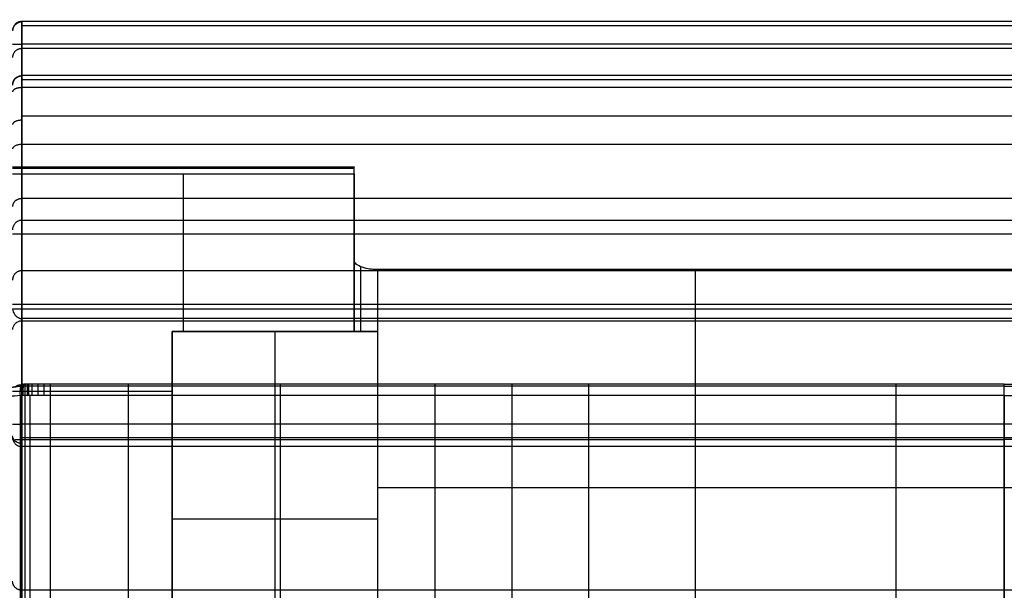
# Model space of a CAD drawing. Header units: millimetres. Extents: x -1116 to 2287, y 524 to 1575.
# Tile 58 of 95: x 590 to 1008, y 1333 to 1575. Entities that reach past the tile are written whole.
import ezdxf

# ---------------------------------------------------------------- set-up
doc = ezdxf.new("R2010")
doc.units = ezdxf.units.MM
for name, color, linetype, true_color in [('Patt 1$Calque 24', 7, 'Continuous', 0xff000d), ('Patt 1$SOLIDE', 7, 'Continuous', 0x0070ff), ('Patt 1$SOLIDE2', 7, 'Continuous', 0xffffff)]:
    doc.layers.add(name, color=color, linetype=linetype, true_color=true_color)

msp = doc.modelspace()

# ---------------------------------------------------------------- linework, layer by layer
at = {"layer": 'Patt 1$Calque 24'}
for p, q in [((731.98, 1443.12, -305.01), (731.98, 1493.92, -305.01)), ((731.98, 1443.12, -254.51), (731.98, 1473.41, -254.51)), ((734.91, 1443.12, -247.44), (734.91, 1470.54, -247.44)), ((741.98, 1469.35, -244.51), (741.98, 1443.12, -244.51)), ((876.98, 1284.19, -244.51), (876.98, 1469.35, -244.51)), ((654.76, 1443.12, -244.51), (741.98, 1443.12, -244.51)), ((654.76, 1443.12, -355.51), (654.76, 1443.12, -244.51)), ((654.76, 1284.19, -244.51), (654.76, 1443.12, -244.51)), ((731.98, 1443.12, -300.01), (654.76, 1443.12, -300.01)), ((654.76, 1443.12, -300.01), (654.76, 1315.82, -300.01)), ((698.37, 1443.12, -355.51), (698.37, 1443.12, -244.51)), ((698.37, 1443.12, -244.51), (698.37, 1284.19, -244.51)), ((741.98, 1443.12, -244.51), (741.98, 1284.19, -244.51)), ((1011.98, 1376.77, -244.51), (741.98, 1376.77, -244.51)), ((654.76, 1363.65, -355.51), (654.76, 1363.65, -244.51)), ((654.76, 1363.65, -244.51), (741.98, 1363.65, -244.51))]:
    msp.add_line(p, q, dxfattribs=at)
at = {"layer": 'Patt 1$Calque 24', "extrusion": (0, -1, 0)}
msp.add_arc((741.98, -254.51, -1443.12), 10, 90, 180, dxfattribs=at)
at = {"layer": 'Patt 1$Calque 24'}
for points, degree in [([(731.98, 1512.85, -351.65), (659.48, 1512.85, -351.65), (586.98, 1512.85, -351.65)], 2), ([(586.98, 1512.38, -354.3), (659.48, 1512.38, -354.3), (731.98, 1512.38, -354.3)], 2), ([(586.98, 1509.98, -355.51), (659.48, 1509.98, -355.51), (731.98, 1509.98, -355.51)], 2), ([(659.48, 1509.98, -355.51), (659.48, 1487.69, -355.51), (659.48, 1465.4, -355.51), (659.48, 1443.12, -355.51)], 3), ([(731.98, 1473.41, -254.51), (731.98, 1481.96, -275.55), (731.98, 1494.47, -306.38), (731.98, 1512.85, -351.65)], 3), ([(731.98, 1509.98, -355.51), (731.98, 1476.55, -355.51), (731.98, 1443.12, -355.51)], 2), ([(1011.98, 1469.35, -244.51), (876.98, 1469.35, -244.51), (741.98, 1469.35, -244.51)], 2), ([(1436.98, 1454.53, -208.06), (1011.98, 1454.53, -208.06), (586.98, 1454.53, -208.06)], 2), ([(1436.98, 1452.58, -204.32), (1011.98, 1452.58, -204.32), (586.99, 1452.58, -204.32)], 2), ([(590.98, 526.01, -200.51), (590.98, 987.31, -200.51), (590.98, 1448.61, -200.51)], 2), ([(1011.98, 1448.61, -200.51), (801.48, 1448.61, -200.51), (590.98, 1448.61, -200.51)], 2), ([(654.76, 1443.12, -355.51), (693.37, 1443.12, -355.51), (731.98, 1443.12, -355.51)], 2), ([(654.76, 1325.78, -355.51), (654.76, 1384.45, -355.51), (654.76, 1443.12, -355.51)], 2), ([(731.98, 1443.12, -254.51), (731.98, 1443.12, -305.01), (731.98, 1443.12, -355.51)], 2), ([(586.98, 1417.88, -355.51), (620.87, 1417.88, -355.51), (654.76, 1417.88, -355.51)], 2)]:
    msp.add_open_spline(points, degree=degree, dxfattribs=at)
msp.add_rational_spline([(731.98, 1509.98, -355.51), (731.98, 1511.48, -355.51), (731.98, 1512.38, -354.3), (731.98, 1513.28, -353.09), (731.98, 1512.85, -351.65)], [1, 0.893797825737, 1, 0.893797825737, 1], degree=2, knots=[187.105039, 187.105039, 187.105039, 189.895357, 189.895357, 192.685675, 192.685675, 192.685675], dxfattribs=at)
for points, knots in [([(741.98, 1469.35, -244.51), (741.28, 1469.35, -244.51), (740.58, 1469.38, -244.58), (739.25, 1469.5, -244.86), (738.62, 1469.58, -245.07), (736.77, 1469.9, -245.87), (735.67, 1470.22, -246.64), (733.85, 1470.99, -248.54), (733.16, 1471.43, -249.63), (732.22, 1472.39, -252), (731.98, 1472.9, -253.25), (731.98, 1473.41, -254.51)], [0, 0, 0, 0, 2.10681, 2.10681, 4.116457, 4.116457, 8.240268, 8.240268, 12.330611, 12.330611, 16.41818, 16.41818, 16.41818, 16.41818]), ([(586.98, 1452.71, -204.51), (586.98, 1452.67, -204.44), (586.99, 1452.62, -204.38), (586.99, 1452.58, -204.32), (587.01, 1452.22, -203.83), (587.12, 1451.82, -203.38), (587.47, 1451.01, -202.55), (587.71, 1450.59, -202.16), (588.18, 1450, -201.64), (588.36, 1449.8, -201.47), (588.76, 1449.43, -201.17), (588.99, 1449.26, -201.03), (589.36, 1449.04, -200.85), (589.49, 1448.97, -200.79), (589.77, 1448.85, -200.69), (589.91, 1448.79, -200.65), (590.13, 1448.73, -200.6), (590.2, 1448.71, -200.58), (590.36, 1448.67, -200.55), (590.43, 1448.66, -200.54), (590.59, 1448.63, -200.53), (590.67, 1448.62, -200.52), (590.79, 1448.62, -200.51), (590.83, 1448.61, -200.51), (590.88, 1448.61, -200.51), (590.9, 1448.61, -200.51), (590.93, 1448.61, -200.51), (590.94, 1448.61, -200.51), (590.96, 1448.61, -200.51), (590.97, 1448.61, -200.51), (590.98, 1448.61, -200.51)], [0, 0, 0, 0, 0.229358, 0.229358, 0.229358, 2.064985, 2.064985, 3.884427, 3.884427, 4.82335, 4.82335, 5.762629, 5.762629, 6.23801, 6.23801, 6.713707, 6.713707, 6.951877, 6.951877, 7.190072, 7.190072, 7.428322, 7.428322, 7.547402, 7.547402, 7.606936, 7.606936, 7.636701, 7.636701, 7.666467, 7.666467, 7.666467, 7.666467])]:
    msp.add_open_spline(points, degree=3, knots=knots, dxfattribs=at)
at = {"layer": 'Patt 1$SOLIDE', "extrusion": (-1, 0, 0)}
msp.add_arc((-1564.9, 338.73, -590.98), 10, 90, 193.7653, dxfattribs=at)
at = {"layer": 'Patt 1$SOLIDE'}
for points, knots in [([(590.98, 1574.61, 336.35), (590.77, 1574.61, 336.35), (590.32, 1574.58, 336.36), (589.66, 1574.41, 336.41), (589.01, 1574.13, 336.49), (588.41, 1573.74, 336.61), (587.89, 1573.24, 336.76), (587.48, 1572.66, 336.93), (587.19, 1572.04, 337.11), (587.02, 1571.4, 337.29), (586.98, 1570.97, 337.41), (586.98, 1570.76, 337.47)], [0, 0, 0, 0, 0.647554, 1.330635, 2.041607, 2.770486, 3.505639, 4.23482, 4.946366, 5.630242, 6.278737, 6.278737, 6.278737, 6.278737]), ([(586.98, 1547.79, 270), (586.98, 1548, 269.94), (587.02, 1548.43, 269.82), (587.19, 1549.07, 269.64), (587.48, 1549.69, 269.46), (587.89, 1550.27, 269.3), (588.41, 1550.77, 269.15), (589.01, 1551.17, 269.04), (589.66, 1551.45, 268.95), (590.32, 1551.61, 268.91), (590.77, 1551.64, 268.9), (590.98, 1551.64, 268.9)], [-6.279142, -6.279142, -6.279142, -6.279142, -5.630607, -4.94667, -4.235047, -3.505787, -2.770568, -2.041642, -1.330645, -0.647555, 0, 0, 0, 0]), ([(590.98, 1522.42, 249.87), (590.77, 1522.42, 249.87), (590.32, 1522.41, 249.9), (589.66, 1522.33, 250.05), (589.01, 1522.2, 250.31), (588.41, 1522.01, 250.67), (587.89, 1521.77, 251.14), (587.48, 1521.5, 251.67), (587.19, 1521.21, 252.25), (587.02, 1520.91, 252.84), (586.98, 1520.7, 253.24), (586.98, 1520.6, 253.43)], [0, 0, 0, 0, 0.647551, 1.330604, 2.041488, 2.770183, 3.505018, 4.233722, 4.944621, 5.627693, 6.275045, 6.275045, 6.275045, 6.275045]), ([(590.98, 1490.25, 200.92), (590.77, 1490.25, 200.92), (590.32, 1490.22, 200.93), (589.66, 1490.05, 200.94), (589.01, 1489.76, 200.96), (588.41, 1489.35, 200.99), (587.89, 1488.83, 201.03), (587.48, 1488.23, 201.07), (587.19, 1487.58, 201.12), (587.02, 1486.92, 201.16), (586.98, 1486.48, 201.2), (586.98, 1486.26, 201.21)], [0, 0, 0, 0, 0.647553, 1.330629, 2.04158, 2.770406, 3.505445, 4.234421, 4.945643, 5.629063, 6.27698, 6.27698, 6.27698, 6.27698]), ([(590.98, 1447.54, -199.68), (590.77, 1447.54, -199.68), (590.32, 1447.51, -199.65), (589.65, 1447.36, -199.48), (589, 1447.09, -199.18), (588.4, 1446.71, -198.76), (587.88, 1446.25, -198.24), (587.47, 1445.71, -197.65), (587.18, 1445.13, -197), (587.02, 1444.54, -196.34), (586.98, 1444.14, -195.9), (586.98, 1443.95, -195.69)], [0, 0, 0, 0, 0.649258, 1.348636, 2.106044, 2.923524, 3.793873, 4.700267, 5.619086, 6.524584, 7.393482, 7.393482, 7.393482, 7.393482]), ([(586.98, 1398.17, 340.68), (586.98, 1397.96, 340.74), (587.02, 1397.53, 340.87), (587.19, 1396.9, 341.07), (587.48, 1396.28, 341.25), (587.89, 1395.7, 341.43), (588.41, 1395.2, 341.57), (589.01, 1394.81, 341.69), (589.66, 1394.53, 341.78), (590.32, 1394.37, 341.82), (590.77, 1394.33, 341.83), (590.98, 1394.33, 341.83)], [-6.276425, -6.276425, -6.276425, -6.276425, -5.628553, -4.945217, -4.234101, -3.505235, -2.77029, -2.04153, -1.330615, -0.647552, 0, 0, 0, 0])]:
    msp.add_open_spline(points, degree=3, knots=knots, dxfattribs=at)
for points, weights in [([(590.98, 1574.35, 341.99), (586.98, 1574.35, 341.99), (586.98, 1570.57, 340.69)], [1, 0.707106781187, 1]), ([(586.98, 1564.9, 344.73), (586.98, 1564.9, 348.73), (590.98, 1564.9, 348.73)], [1, 0.707106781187, 1]), ([(590.98, 1563.09, 302.53), (586.98, 1563.09, 302.53), (586.98, 1559.31, 303.82)], [1, 0.707106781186, 1]), ([(590.98, 1551.42, 268.14), (586.98, 1551.42, 268.14), (586.98, 1547.63, 269.39)], [1, 0.707106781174, 1]), ([(590.98, 1551.64, 268.9), (590.98, 1550.56, 264.5), (590.98, 1546.54, 262.4)], [1, 0.910809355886, 1]), ([(590.98, 1546.54, 262.4), (586.98, 1546.54, 262.4), (586.98, 1544.7, 265.95)], [1, 0.707106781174, 1]), ([(590.98, 1532.71, 255.21), (586.98, 1532.71, 255.21), (586.98, 1530.86, 258.76)], [1, 0.707106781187, 1]), ([(590.98, 1522.42, 249.87), (590.96, 1522.42, 249.87), (590.93, 1522.42, 249.87)], [0.999999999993, 0.997304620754, 0.99465885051]), ([(590.98, 1522.42, 249.87), (590.98, 1491.6, 234.39), (590.98, 1490.25, 200.92)], [1, 0.872810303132, 1]), ([(590.98, 1499.46, 229.59), (586.98, 1499.46, 229.59), (586.98, 1496.12, 231.79)], [1, 0.707106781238, 1]), ([(590.98, 1490.25, 200.92), (590.96, 1490.25, 200.92), (590.93, 1490.25, 200.92)], [1, 0.997303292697, 0.994656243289]), ([(590.98, 1484.37, 348.73), (586.98, 1484.37, 348.73), (586.98, 1484.37, 344.73)], [1, 0.707106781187, 1]), ([(590.98, 1468.9, 0.62), (586.98, 1468.9, 0.62), (586.98, 1464.92, 1.04)], [1, 0.707106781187, 1]), ([(586.98, 1403.84, 344.73), (586.98, 1403.84, 348.73), (590.98, 1403.84, 348.73)], [1, 0.707106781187, 1]), ([(590.98, 1394.33, 341.83), (590.98, 1396.58, 348.73), (590.98, 1403.84, 348.73)], [1, 0.809376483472, 1]), ([(590.98, 1395.64, 344.46), (586.98, 1395.64, 344.46), (586.98, 1398.92, 342.17)], [1, 0.707106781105, 1]), ([(590.98, 1333.37, 116.74), (586.98, 1333.37, 116.74), (586.98, 1337.23, 115.69)], [1, 0.707106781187, 1])]:
    msp.add_rational_spline(points, weights, degree=2, dxfattribs=at)
for points in [[(1432.98, 1574.61, 336.35), (1011.98, 1574.61, 336.35), (590.98, 1574.61, 336.35)], [(590.98, 1574.61, 336.35), (590.98, 1563.13, 302.62), (590.98, 1551.64, 268.9)], [(1432.98, 1572.76, 344.9), (1011.98, 1572.76, 344.9), (590.98, 1572.76, 344.9)], [(1432.98, 1564.9, 348.73), (1011.98, 1564.9, 348.73), (590.98, 1564.9, 348.73)], [(590.98, 1403.84, 348.73), (590.98, 1484.37, 348.73), (590.98, 1564.9, 348.73)], [(1432.98, 1563.13, 302.62), (1011.98, 1563.13, 302.62), (590.98, 1563.13, 302.62)], [(1432.98, 1551.64, 268.9), (1011.98, 1551.64, 268.9), (590.98, 1551.64, 268.9)], [(1432.98, 1549.79, 265.1), (1011.98, 1549.79, 265.1), (590.98, 1549.79, 265.1)], [(1432.98, 1546.54, 262.4), (1011.98, 1546.54, 262.4), (590.98, 1546.54, 262.4)], [(590.98, 1546.54, 262.4), (590.98, 1534.48, 256.13), (590.98, 1522.42, 249.87)], [(1432.98, 1534.48, 256.13), (1011.98, 1534.48, 256.13), (590.98, 1534.48, 256.13)], [(1432.98, 1522.42, 249.87), (1011.98, 1522.42, 249.87), (590.98, 1522.42, 249.87)], [(1432.98, 1499.47, 229.59), (1011.98, 1499.47, 229.59), (590.98, 1499.47, 229.59)], [(1432.98, 1490.25, 200.92), (1011.98, 1490.25, 200.92), (590.98, 1490.25, 200.92)], [(590.98, 1490.25, 200.92), (590.98, 1468.9, 0.62), (590.98, 1447.54, -199.68)], [(1432.98, 1484.37, 348.73), (1011.98, 1484.37, 348.73), (590.98, 1484.37, 348.73)], [(1432.98, 1468.9, 0.62), (1011.98, 1468.9, 0.62), (590.98, 1468.9, 0.62)], [(1432.98, 1447.54, -199.68), (1011.98, 1447.54, -199.68), (590.98, 1447.54, -199.68)], [(590.98, 1447.54, -199.68), (590.98, 991.02, -200.4), (590.98, 534.5, -201.11)], [(1432.98, 1403.84, 348.73), (1011.98, 1403.84, 348.73), (590.98, 1403.84, 348.73)], [(1432.98, 1397.97, 346.82), (1011.98, 1397.97, 346.82), (590.98, 1397.97, 346.82)], [(1432.98, 1394.33, 341.83), (1011.98, 1394.33, 341.83), (590.98, 1394.33, 341.83)], [(590.98, 1272.43, -108.26), (590.98, 1333.38, 116.79), (590.98, 1394.33, 341.83)], [(1432.98, 1333.38, 116.79), (1011.98, 1333.38, 116.79), (590.98, 1333.38, 116.79)]]:
    msp.add_open_spline(points, degree=2, dxfattribs=at)
at = {"layer": 'Patt 1$SOLIDE2'}
for p, q in [((590.34, 1290.77, 412.21), (590.34, 1415.91, 412.21)), ((592.37, 1290.97, 412.54), (592.37, 1415.95, 412.54)), ((594.52, 1290.98, 412.55), (594.52, 1415.96, 412.55)), ((603.08, 1290.98, 412.55), (603.08, 1415.96, 412.55)), ((636.24, 1290.98, 412.55), (636.24, 1415.96, 412.55)), ((700.71, 1290.98, 412.55), (700.71, 1415.96, 412.55)), ((766.35, 1290.98, 412.55), (766.35, 1415.96, 412.55)), ((799.13, 1290.98, 412.55), (799.13, 1415.96, 412.55)), ((831.71, 1290.98, 412.55), (831.71, 1415.96, 412.55)), ((962.2, 1290.98, 412.55), (962.2, 1415.96, 412.55))]:
    msp.add_line(p, q, dxfattribs=at)
for points, weights, knots in [([(592.41, 1419.97, 410.51), (592.17, 1419.97, 410.5), (591.52, 1419.95, 410.43), (589.32, 1419.84, 409.94), (587.09, 1419.49, 408.47), (585.46, 1418.92, 406.14), (584.87, 1418.57, 404.67), (584.57, 1418.23, 403.28), (584.5, 1418.06, 402.54), (584.5, 1417.94, 402.07)], [0.797415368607, 0.797492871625, 0.797954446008, 0.801133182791, 0.810648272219, 0.825269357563, 0.834289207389, 0.842824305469, 0.847334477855, 0.850235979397], [1162.670409, 1162.670409, 1162.670409, 1162.670409, 1163.078744, 1163.679094, 1166.252528, 1167.364832, 1168.605775, 1169.089319, 1169.98651, 1169.98651, 1169.98651, 1169.98651]), ([(1008.05, 1419.98, 410.52), (992.77, 1419.98, 410.53), (977.48, 1419.98, 410.53), (962.2, 1419.98, 410.53), (918.7, 1419.98, 410.53), (875.21, 1419.97, 410.52), (831.71, 1419.98, 410.52), (820.85, 1419.98, 410.52), (809.99, 1419.98, 410.52), (799.13, 1419.98, 410.53), (788.2, 1419.98, 410.53), (777.28, 1419.98, 410.53), (766.35, 1419.98, 410.53), (744.47, 1419.98, 410.53), (722.59, 1419.98, 410.53), (700.71, 1419.98, 410.53), (679.22, 1419.98, 410.53), (657.73, 1419.98, 410.53), (636.24, 1419.98, 410.53), (625.19, 1419.98, 410.53), (614.14, 1419.98, 410.53), (603.08, 1419.98, 410.53), (602.21, 1419.98, 410.53), (600.44, 1419.98, 410.52), (597.87, 1419.98, 410.53), (595.66, 1419.98, 410.52), (594.19, 1419.98, 410.53), (593.24, 1419.98, 410.53), (592.9, 1419.98, 410.53), (592.41, 1419.97, 410.51)], [0.79732246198, 0.797322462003, 0.797322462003, 0.797322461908, 0.797322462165, 0.797322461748, 0.797322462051, 0.797322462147, 0.797322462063, 0.797322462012, 0.797322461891, 0.797322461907, 0.797322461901, 0.797322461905, 0.797322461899, 0.797322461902, 0.797322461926, 0.797322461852, 0.797322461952, 0.797322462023, 0.797322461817, 0.79732246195, 0.797322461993, 0.797340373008, 0.797316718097, 0.797329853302, 0.797311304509, 0.797350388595, 0.797259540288, 0.797415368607], [747.253732, 747.253732, 747.253732, 747.253732, 793.104807, 793.104807, 793.104807, 923.597965, 923.597965, 923.597965, 956.177689, 956.177689, 956.177689, 988.95428, 988.95428, 988.95428, 1054.593512, 1054.593512, 1054.593512, 1119.061309, 1119.061309, 1119.061309, 1152.225148, 1152.225148, 1152.225148, 1154.836463, 1157.447778, 1160.059094, 1161.364752, 1162.01758, 1162.670409, 1162.670409, 1162.670409, 1162.670409]), ([(1008.05, 1419.98, 410.52), (1023.34, 1419.98, 410.53), (1038.62, 1419.98, 410.53), (1053.9, 1419.98, 410.53), (1097.4, 1419.98, 410.53), (1140.9, 1419.97, 410.52), (1184.4, 1419.98, 410.52), (1195.26, 1419.98, 410.52), (1206.12, 1419.98, 410.52), (1216.98, 1419.98, 410.53), (1227.9, 1419.98, 410.53), (1238.83, 1419.98, 410.53), (1249.75, 1419.98, 410.53), (1271.63, 1419.98, 410.53), (1293.51, 1419.98, 410.53), (1315.39, 1419.98, 410.53), (1336.88, 1419.98, 410.53), (1358.37, 1419.98, 410.53), (1379.86, 1419.98, 410.53), (1390.91, 1419.98, 410.53), (1401.97, 1419.98, 410.53), (1413.02, 1419.98, 410.53), (1413.89, 1419.98, 410.53), (1415.67, 1419.98, 410.52), (1418.23, 1419.98, 410.53), (1420.44, 1419.98, 410.52), (1421.92, 1419.98, 410.53), (1422.87, 1419.98, 410.53), (1423.2, 1419.98, 410.53), (1423.69, 1419.97, 410.51)], [0.79732246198, 0.797322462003, 0.797322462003, 0.797322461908, 0.797322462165, 0.797322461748, 0.797322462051, 0.797322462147, 0.797322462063, 0.797322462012, 0.797322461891, 0.797322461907, 0.797322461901, 0.797322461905, 0.797322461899, 0.797322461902, 0.797322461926, 0.797322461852, 0.797322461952, 0.797322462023, 0.797322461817, 0.79732246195, 0.797322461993, 0.797340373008, 0.797316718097, 0.797329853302, 0.797311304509, 0.797350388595, 0.797259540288, 0.797415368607], [747.253732, 747.253732, 747.253732, 747.253732, 793.104807, 793.104807, 793.104807, 923.597965, 923.597965, 923.597965, 956.177689, 956.177689, 956.177689, 988.95428, 988.95428, 988.95428, 1054.593512, 1054.593512, 1054.593512, 1119.061309, 1119.061309, 1119.061309, 1152.225148, 1152.225148, 1152.225148, 1154.836463, 1157.447778, 1160.059094, 1161.364752, 1162.01758, 1162.670409, 1162.670409, 1162.670409, 1162.670409])]:
    msp.add_rational_spline(points, weights, degree=3, knots=knots, dxfattribs=at)
for points, degree, knots in [([(592.64, 1420.74, 406.08), (592.51, 1420.73, 406.07), (592.17, 1420.72, 406.04), (591, 1420.65, 405.8), (589.75, 1420.42, 405.04), (588.76, 1420.03, 403.78), (588.37, 1419.78, 402.95), (588.15, 1419.53, 402.14), (588.08, 1419.4, 401.7), (588.06, 1419.31, 401.42)], 3, [1162.670409, 1162.670409, 1162.670409, 1162.670409, 1163.078744, 1163.679094, 1166.252528, 1167.364832, 1168.605775, 1169.089319, 1169.98651, 1169.98651, 1169.98651, 1169.98651]), ([(1008.05, 1420.74, 406.09), (992.77, 1420.74, 406.09), (977.48, 1420.74, 406.09), (962.2, 1420.74, 406.09), (918.7, 1420.74, 406.09), (875.2, 1420.74, 406.08), (831.71, 1420.74, 406.09), (820.85, 1420.74, 406.09), (809.99, 1420.74, 406.09), (799.13, 1420.74, 406.09), (788.2, 1420.74, 406.09), (777.27, 1420.74, 406.09), (766.35, 1420.74, 406.09), (744.47, 1420.74, 406.09), (722.59, 1420.74, 406.09), (700.71, 1420.74, 406.09), (679.22, 1420.74, 406.09), (657.73, 1420.74, 406.09), (636.24, 1420.74, 406.09), (625.19, 1420.74, 406.09), (614.13, 1420.74, 406.09), (603.08, 1420.74, 406.09), (602.21, 1420.74, 406.09), (600.47, 1420.74, 406.09), (597.85, 1420.74, 406.09), (595.68, 1420.74, 406.09), (594.15, 1420.74, 406.09), (593.29, 1420.74, 406.09), (592.84, 1420.74, 406.09), (592.64, 1420.74, 406.08)], 3, [747.252037, 747.252037, 747.252037, 747.252037, 793.104807, 793.104807, 793.104807, 923.597965, 923.597965, 923.597965, 956.177689, 956.177689, 956.177689, 988.95428, 988.95428, 988.95428, 1054.593512, 1054.593512, 1054.593512, 1119.061309, 1119.061309, 1119.061309, 1152.225148, 1152.225148, 1152.225148, 1154.836463, 1157.447778, 1160.059094, 1161.364752, 1162.01758, 1162.670409, 1162.670409, 1162.670409, 1162.670409]), ([(1008.05, 1415.96, 412.55), (1008.05, 1417.54, 412.55), (1008.05, 1419.03, 411.8), (1008.05, 1420.92, 409.25), (1008.05, 1421.2, 407.6), (1008.05, 1420.74, 406.09)], 3, [0, 0, 0, 0, 4.841502, 4.841502, 9.683005, 9.683005, 9.683005, 9.683005]), ([(1008.05, 1309.5, 38.94), (1008.05, 1353.39, 184.21), (1008.05, 1397.28, 329.47), (1008.05, 1409.01, 367.78), (1008.05, 1420.74, 406.09)], 2, [6.309588, 6.309588, 6.309588, 309.818101, 309.818101, 389.941677, 389.941677, 389.941677]), ([(1008.05, 1420.74, 406.09), (1023.34, 1420.74, 406.09), (1038.62, 1420.74, 406.09), (1053.91, 1420.74, 406.09), (1097.4, 1420.74, 406.09), (1140.9, 1420.74, 406.08), (1184.4, 1420.74, 406.09), (1195.26, 1420.74, 406.09), (1206.12, 1420.74, 406.09), (1216.98, 1420.74, 406.09), (1227.9, 1420.74, 406.09), (1238.83, 1420.74, 406.09), (1249.76, 1420.74, 406.09), (1271.64, 1420.74, 406.09), (1293.52, 1420.74, 406.09), (1315.4, 1420.74, 406.09), (1336.88, 1420.74, 406.09), (1358.37, 1420.74, 406.09), (1379.86, 1420.74, 406.09), (1390.92, 1420.74, 406.09), (1401.97, 1420.74, 406.09), (1413.03, 1420.74, 406.09), (1413.9, 1420.74, 406.09), (1415.64, 1420.74, 406.09), (1418.25, 1420.74, 406.09), (1420.43, 1420.74, 406.09), (1421.95, 1420.74, 406.09), (1422.82, 1420.74, 406.09), (1423.26, 1420.74, 406.09), (1423.46, 1420.74, 406.08)], 3, [747.252037, 747.252037, 747.252037, 747.252037, 793.104807, 793.104807, 793.104807, 923.597965, 923.597965, 923.597965, 956.177689, 956.177689, 956.177689, 988.95428, 988.95428, 988.95428, 1054.593512, 1054.593512, 1054.593512, 1119.061309, 1119.061309, 1119.061309, 1152.225148, 1152.225148, 1152.225148, 1154.836463, 1157.447778, 1160.059094, 1161.364752, 1162.01758, 1162.670409, 1162.670409, 1162.670409, 1162.670409]), ([(592.37, 1415.95, 412.54), (592.1, 1415.95, 412.52), (591.4, 1415.94, 412.45), (588.98, 1415.87, 411.95), (586.44, 1415.64, 410.41), (584.46, 1415.25, 407.87), (583.69, 1415, 406.23), (583.24, 1414.75, 404.63), (583.11, 1414.61, 403.76), (583.07, 1414.53, 403.2)], 3, [1162.670409, 1162.670409, 1162.670409, 1162.670409, 1163.078744, 1163.679094, 1166.252528, 1167.364832, 1168.605775, 1169.089319, 1169.98651, 1169.98651, 1169.98651, 1169.98651]), ([(1008.05, 1415.96, 412.55), (992.77, 1415.96, 412.55), (977.48, 1415.96, 412.55), (962.2, 1415.96, 412.55), (918.7, 1415.96, 412.55), (875.21, 1415.95, 412.55), (831.71, 1415.96, 412.55), (820.85, 1415.96, 412.55), (809.99, 1415.96, 412.55), (799.13, 1415.96, 412.55), (788.2, 1415.96, 412.55), (777.28, 1415.96, 412.55), (766.35, 1415.96, 412.55), (744.47, 1415.96, 412.55), (722.59, 1415.96, 412.55), (700.71, 1415.96, 412.55), (679.22, 1415.96, 412.55), (657.73, 1415.96, 412.55), (636.24, 1415.96, 412.55), (625.19, 1415.96, 412.55), (614.14, 1415.96, 412.55), (603.08, 1415.96, 412.55), (602.21, 1415.96, 412.55), (600.43, 1415.96, 412.55), (597.87, 1415.96, 412.55), (595.66, 1415.96, 412.55), (594.19, 1415.96, 412.55), (593.23, 1415.96, 412.55), (592.91, 1415.96, 412.56), (592.37, 1415.95, 412.54)], 3, [747.253775, 747.253775, 747.253775, 747.253775, 793.104807, 793.104807, 793.104807, 923.597965, 923.597965, 923.597965, 956.177689, 956.177689, 956.177689, 988.95428, 988.95428, 988.95428, 1054.593512, 1054.593512, 1054.593512, 1119.061309, 1119.061309, 1119.061309, 1152.225148, 1152.225148, 1152.225148, 1154.836463, 1157.447778, 1160.059094, 1161.364752, 1162.01758, 1162.670409, 1162.670409, 1162.670409, 1162.670409]), ([(1008.05, 1415.96, 412.55), (1023.34, 1415.96, 412.55), (1038.62, 1415.96, 412.55), (1053.9, 1415.96, 412.55), (1097.4, 1415.96, 412.55), (1140.9, 1415.95, 412.55), (1184.4, 1415.96, 412.55), (1195.26, 1415.96, 412.55), (1206.12, 1415.96, 412.55), (1216.98, 1415.96, 412.55), (1227.9, 1415.96, 412.55), (1238.83, 1415.96, 412.55), (1249.75, 1415.96, 412.55), (1271.63, 1415.96, 412.55), (1293.51, 1415.96, 412.55), (1315.39, 1415.96, 412.55), (1336.88, 1415.96, 412.55), (1358.37, 1415.96, 412.55), (1379.86, 1415.96, 412.55), (1390.91, 1415.96, 412.55), (1401.97, 1415.96, 412.55), (1413.02, 1415.96, 412.55), (1413.89, 1415.96, 412.55), (1415.67, 1415.96, 412.55), (1418.23, 1415.96, 412.55), (1420.44, 1415.96, 412.55), (1421.91, 1415.96, 412.55), (1422.88, 1415.96, 412.55), (1423.19, 1415.96, 412.56), (1423.73, 1415.95, 412.54)], 3, [747.253775, 747.253775, 747.253775, 747.253775, 793.104807, 793.104807, 793.104807, 923.597965, 923.597965, 923.597965, 956.177689, 956.177689, 956.177689, 988.95428, 988.95428, 988.95428, 1054.593512, 1054.593512, 1054.593512, 1119.061309, 1119.061309, 1119.061309, 1152.225148, 1152.225148, 1152.225148, 1154.836463, 1157.447778, 1160.059094, 1161.364752, 1162.01758, 1162.670409, 1162.670409, 1162.670409, 1162.670409])]:
    msp.add_open_spline(points, degree=degree, knots=knots, dxfattribs=at)
for points, weights in [([(590.32, 1415.91, 412.2), (589.8, 1422.57, 412.06), (591.65, 1420.69, 405.92)], [1, 0.599067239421, 1]), ([(591.54, 1415.94, 412.46), (591.25, 1422.67, 412.42), (592.24, 1420.72, 406.04)], [1, 0.595875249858, 1]), ([(592.37, 1415.95, 412.54), (592.26, 1422.71, 412.53), (592.64, 1420.74, 406.08)], [1, 0.594830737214, 1]), ([(593.27, 1415.96, 412.55), (593.26, 1422.72, 412.55), (593.29, 1420.74, 406.09)], [1, 0.594645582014, 1]), ([(593.94, 1415.96, 412.55), (593.94, 1422.72, 412.55), (593.94, 1420.74, 406.09)], [1, 0.594650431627, 1]), ([(595.25, 1415.96, 412.55), (595.25, 1422.72, 412.55), (595.25, 1420.74, 406.09)], [1, 0.59464382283, 1]), ([(597.86, 1415.96, 412.55), (597.86, 1422.72, 412.55), (597.86, 1420.74, 406.09)], [1, 0.594646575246, 1]), ([(600.45, 1415.96, 412.55), (600.44, 1422.72, 412.55), (600.47, 1420.74, 406.09)], [1, 0.594663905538, 1]), ([(603.08, 1415.96, 412.55), (603.08, 1422.72, 412.55), (603.08, 1420.74, 406.09)], [1, 0.5946449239, 1]), ([(636.24, 1415.96, 412.55), (636.24, 1422.72, 412.55), (636.24, 1420.74, 406.09)], [1, 0.594644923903, 1]), ([(700.71, 1415.96, 412.55), (700.71, 1422.72, 412.55), (700.71, 1420.74, 406.09)], [1, 0.594644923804, 1]), ([(766.35, 1415.96, 412.55), (766.35, 1422.72, 412.55), (766.35, 1420.74, 406.09)], [1, 0.594644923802, 1]), ([(799.13, 1415.96, 412.55), (799.13, 1422.72, 412.55), (799.13, 1420.74, 406.09)], [1, 0.594644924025, 1]), ([(831.71, 1415.96, 412.55), (831.71, 1422.72, 412.55), (831.71, 1420.74, 406.09)], [1, 0.594644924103, 1]), ([(962.2, 1415.96, 412.55), (962.2, 1422.72, 412.55), (962.2, 1420.74, 406.09)], [1, 0.594644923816, 1])]:
    msp.add_rational_spline(points, weights, degree=2, dxfattribs=at)
for points, degree in [([(592.64, 1420.74, 406.08), (592.64, 1420.74, 406.08), (592.64, 1420.74, 406.08), (592.64, 1420.74, 406.08)], 3), ([(1008.05, 1415.96, 412.55), (1008.05, 1353.47, 412.55), (1008.05, 1290.98, 412.55)], 2), ([(588.05, 1397.28, 329.47), (798.05, 1397.28, 329.47), (1008.05, 1397.28, 329.47)], 2), ([(1428.05, 1397.28, 329.47), (1218.05, 1397.28, 329.47), (1008.05, 1397.28, 329.47)], 2)]:
    msp.add_open_spline(points, degree=degree, dxfattribs=at)

doc.saveas('drawing.dxf')
